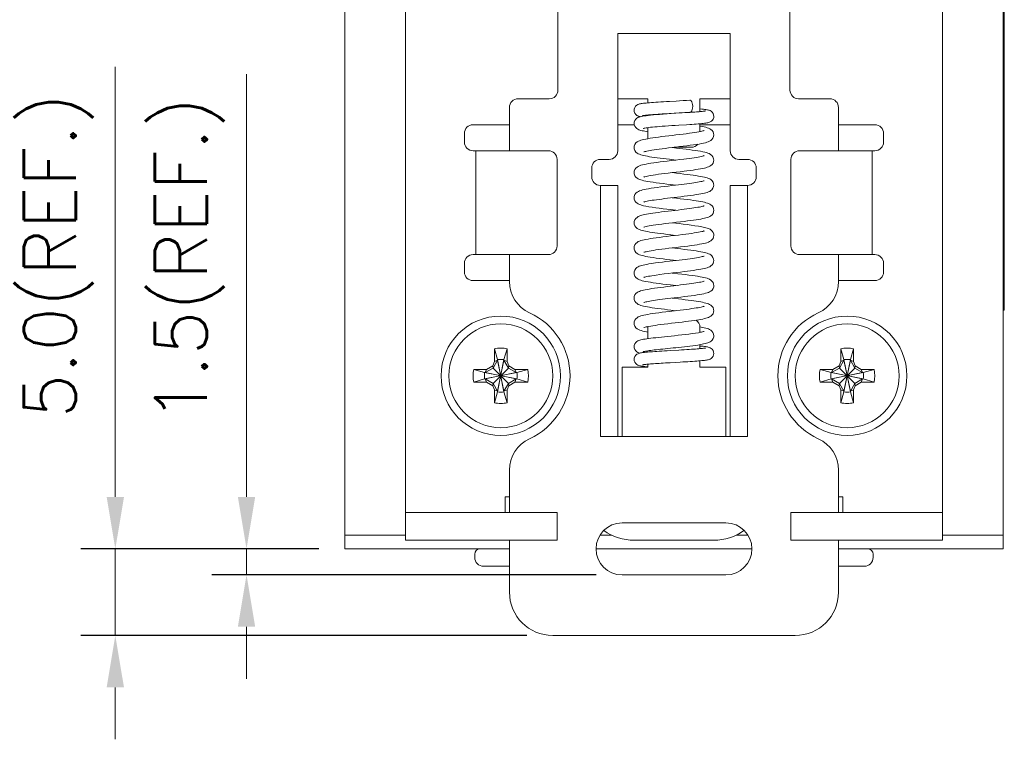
# Model space of a CAD drawing. Header units: millimetres. Extents: x -995 to -252, y -1463 to -938.
# Tile 22 of 24: x -385 to -328, y -1282 to -1241. Entities that reach past the tile are written whole.
import ezdxf

# ---------------------------------------------------------------- set-up
doc = ezdxf.new("R2010")
doc.units = ezdxf.units.MM
doc.header["$LTSCALE"] = 2
doc.layers.get('0').update_dxf_attribs({"lineweight": 9})
doc.layers.get('Defpoints').update_dxf_attribs({"lineweight": 9})
doc.layers.add('Line', color=3, linetype='Continuous', lineweight=9)
doc.styles.add('ROMANS', font='romans')
doc.dimstyles.new('1', dxfattribs={"dimtxt": 3, "dimasz": 3, "dimexe": 2, "dimexo": 1.5, "dimgap": 1, "dimtad": 1, "dimdec": 1, "dimzin": 1, "dimdsep": 46, "dimtxsty": 'ROMANS', "dimcen": -0.8, "dimclrd": 2, "dimclre": 2, "dimclrt": 2, "dimadec": 0, "dimazin": 0, "dimtm": 1e-09, "dimtfac": 0.5, "dimtdec": 1, "dimtmove": 0, "dimatfit": 3, "dimfxl": 1, "dimlwd": -1, "dimarcsym": 0})

# ---------------------------------------------------------------- blocks, each defined once
blk = doc.blocks.new('*D45')
at = {"color": 2, "ltscale": 2}
for p, q in [((-379.104, -1268.432), (-379.104, -1243.575)), ((-379.104, -1276.432), (-379.104, -1271.432)), ((-379.104, -1279.432), (-379.104, -1282.432))]:
    blk.add_line(p, q, dxfattribs=at)
at = {"color": 2, "lineweight": -2, "ltscale": 2}
for p, q in [((-367.346, -1271.432), (-381.104, -1271.432)), ((-355.346, -1276.432), (-381.104, -1276.432))]:
    blk.add_line(p, q, dxfattribs=at)
at = {"color": 2, "ltscale": 2}
for points in [[(-379.604, -1268.432), (-378.604, -1268.432), (-379.104, -1271.432)], [(-379.604, -1279.432), (-378.604, -1279.432), (-379.104, -1276.432)]]:
    blk.add_solid(points, dxfattribs=at)
at = {"layer": 'Defpoints', "color": 0, "ltscale": 2}
for p in [(-379.104, -1271.432), (-365.846, -1271.432), (-353.846, -1276.432)]:
    blk.add_point(p, dxfattribs=at)
at = {"color": 2, "ltscale": 2, "insert": (-382.389, -1254.503), "char_height": 3, "attachment_point": 5, "rotation": 90, "style": 'ROMANS'}
blk.add_mtext('5.0(REF.)', dxfattribs=at)
blk = doc.blocks.new('*D46')
at = {"color": 2, "ltscale": 2}
for p, q in [((-371.528, -1268.432), (-371.528, -1244.003)), ((-371.528, -1272.932), (-371.528, -1271.432)), ((-371.528, -1275.932), (-371.528, -1278.932))]:
    blk.add_line(p, q, dxfattribs=at)
at = {"color": 2, "lineweight": -2, "ltscale": 2}
for p, q in [((-367.346, -1271.432), (-373.528, -1271.432)), ((-351.346, -1272.932), (-373.528, -1272.932))]:
    blk.add_line(p, q, dxfattribs=at)
at = {"color": 2, "ltscale": 2}
for points in [[(-372.028, -1268.432), (-371.028, -1268.432), (-371.528, -1271.432)], [(-372.028, -1275.932), (-371.028, -1275.932), (-371.528, -1272.932)]]:
    blk.add_solid(points, dxfattribs=at)
at = {"layer": 'Defpoints', "color": 0, "ltscale": 2}
for p in [(-371.528, -1271.432), (-365.846, -1271.432), (-349.846, -1272.932)]:
    blk.add_point(p, dxfattribs=at)
at = {"color": 2, "ltscale": 2, "insert": (-374.814, -1254.718), "char_height": 3, "attachment_point": 5, "rotation": 90, "style": 'ROMANS'}
blk.add_mtext('1.5(REF.)', dxfattribs=at)

msp = doc.modelspace()

# ---------------------------------------------------------------- linework, layer by layer
at = {"layer": 'Line', "color": 7, "linetype": 'Continuous'}
for p, q in [((-365.846, -1271.432), (-365.846, -1147.432)), ((-327.846, -1271.432), (-327.846, -1147.432)), ((-327.771, -1194.132), (-327.771, -1257.632)), ((-353.546, -1238.932), (-353.546, -1244.932)), ((-340.146, -1244.932), (-340.146, -1238.932)), ((-350.096, -1241.665), (-343.596, -1241.665)), ((-350.096, -1248.432), (-350.096, -1241.665)), ((-343.596, -1248.432), (-343.596, -1241.665)), ((-355.846, -1245.432), (-354.046, -1245.432)), ((-348.346, -1245.431), (-350.096, -1245.431)), ((-348.346, -1245.431), (-348.346, -1245.666)), ((-343.596, -1245.431), (-345.346, -1245.431)), ((-345.346, -1246.17), (-345.346, -1245.431)), ((-337.846, -1245.432), (-339.646, -1245.432)), ((-356.346, -1248.432), (-356.346, -1245.932)), ((-347.125, -1246.285), (-346.537, -1246.251)), ((-346.221, -1246.232), (-346.06, -1246.223)), ((-346.06, -1246.223), (-345.921, -1246.214)), ((-345.903, -1246.21), (-345.921, -1246.214)), ((-337.346, -1245.932), (-337.346, -1248.432)), ((-348.346, -1246.367), (-348.346, -1246.393)), ((-348.346, -1247.096), (-348.346, -1247.731)), ((-346.127, -1246.927), (-345.921, -1246.914)), ((-345.346, -1247.327), (-345.346, -1246.872)), ((-348.223, -1247.712), (-348.357, -1247.735)), ((-346.701, -1248.275), (-346.951, -1248.246)), ((-346.828, -1248.231), (-345.846, -1248.231)), ((-351.096, -1248.932), (-350.596, -1248.932)), ((-347.113, -1248.927), (-346.74, -1248.971)), ((-343.096, -1248.932), (-342.596, -1248.932)), ((-351.596, -1249.932), (-351.596, -1249.432)), ((-342.096, -1249.432), (-342.096, -1249.932)), ((-346.705, -1249.725), (-346.951, -1249.696)), ((-351.096, -1250.432), (-350.096, -1250.432)), ((-351.096, -1264.932), (-351.096, -1250.432)), ((-347.047, -1250.384), (-346.741, -1250.421)), ((-342.596, -1250.432), (-343.596, -1250.432)), ((-342.596, -1250.432), (-342.596, -1264.932)), ((-346.707, -1251.175), (-346.951, -1251.146)), ((-348.605, -1251.607), (-348.604, -1251.607)), ((-347.054, -1251.834), (-346.741, -1251.871)), ((-344.818, -1252.944), (-344.817, -1252.945)), ((-347.024, -1253.287), (-346.741, -1253.321)), ((-346.646, -1254.082), (-346.951, -1254.046)), ((-356.346, -1255.978), (-356.346, -1254.432)), ((-337.346, -1254.432), (-337.346, -1255.978)), ((-346.619, -1255.535), (-346.951, -1255.496)), ((-347.046, -1256.185), (-346.741, -1256.221)), ((-347.218, -1257.614), (-347.03, -1257.636)), ((-327.771, -1257.632), (-327.846, -1257.632)), ((-347.03, -1257.636), (-346.741, -1257.671)), ((-348.456, -1258.613), (-348.381, -1258.597)), ((-345.838, -1258.259), (-345.684, -1258.237)), ((-345.307, -1258.919), (-345.306, -1258.919)), ((-357.216, -1259.875), (-357.031, -1260.5)), ((-357.216, -1260.615), (-357.216, -1259.875)), ((-356.476, -1259.875), (-356.661, -1260.5)), ((-356.476, -1259.875), (-356.476, -1260.615)), ((-347.35, -1259.872), (-346.897, -1259.825)), ((-345.216, -1259.61), (-345.216, -1259.61)), ((-337.216, -1259.875), (-337.031, -1260.5)), ((-337.216, -1260.615), (-337.216, -1259.875)), ((-336.476, -1259.875), (-336.661, -1260.5)), ((-336.476, -1259.875), (-336.476, -1260.615)), ((-346.573, -1259.948), (-347.074, -1259.977)), ((-357.291, -1260.987), (-357.741, -1261.247)), ((-357.663, -1261.062), (-357.31, -1260.859)), ((-357.31, -1260.859), (-357.216, -1260.615)), ((-357.31, -1260.859), (-357.291, -1260.987)), ((-357.031, -1260.537), (-357.291, -1260.987)), ((-357.291, -1260.987), (-356.401, -1261.877)), ((-357.291, -1261.877), (-356.401, -1260.987)), ((-357.216, -1260.615), (-357.031, -1260.537)), ((-356.661, -1262.364), (-357.031, -1260.5)), ((-357.031, -1260.5), (-357.031, -1260.537)), ((-357.031, -1262.364), (-356.661, -1260.5)), ((-356.661, -1262.327), (-357.031, -1260.537)), ((-357.031, -1262.327), (-356.661, -1260.537)), ((-356.661, -1260.537), (-356.661, -1260.5)), ((-356.476, -1260.615), (-356.661, -1260.537)), ((-356.401, -1260.987), (-356.661, -1260.537)), ((-356.476, -1260.615), (-356.382, -1260.859)), ((-356.382, -1260.859), (-356.401, -1260.987)), ((-355.951, -1261.247), (-356.401, -1260.987)), ((-356.382, -1260.859), (-356.029, -1261.062)), ((-337.291, -1260.987), (-337.741, -1261.247)), ((-337.663, -1261.062), (-337.31, -1260.859)), ((-337.31, -1260.859), (-337.216, -1260.615)), ((-337.31, -1260.859), (-337.291, -1260.987)), ((-337.031, -1260.537), (-337.291, -1260.987)), ((-337.291, -1260.987), (-336.401, -1261.877)), ((-337.291, -1261.877), (-336.401, -1260.987)), ((-337.216, -1260.615), (-337.031, -1260.537)), ((-336.661, -1262.364), (-337.031, -1260.5)), ((-337.031, -1260.5), (-337.031, -1260.537)), ((-337.031, -1262.364), (-336.661, -1260.5)), ((-336.661, -1262.327), (-337.031, -1260.537)), ((-337.031, -1262.327), (-336.661, -1260.537)), ((-336.661, -1260.537), (-336.661, -1260.5)), ((-336.476, -1260.615), (-336.661, -1260.537)), ((-336.401, -1260.987), (-336.661, -1260.537)), ((-336.476, -1260.615), (-336.382, -1260.859)), ((-336.382, -1260.859), (-336.401, -1260.987)), ((-335.951, -1261.247), (-336.401, -1260.987)), ((-336.382, -1260.859), (-336.029, -1261.062)), ((-358.403, -1261.062), (-357.663, -1261.062)), ((-358.403, -1261.062), (-357.778, -1261.247)), ((-357.778, -1261.617), (-355.914, -1261.247)), ((-357.741, -1261.247), (-357.778, -1261.247)), ((-357.778, -1261.247), (-355.914, -1261.617)), ((-357.663, -1261.062), (-357.741, -1261.247)), ((-357.741, -1261.617), (-355.951, -1261.247)), ((-357.741, -1261.247), (-355.951, -1261.617)), ((-356.029, -1261.062), (-355.289, -1261.062)), ((-356.029, -1261.062), (-355.951, -1261.247)), ((-355.914, -1261.247), (-355.951, -1261.247)), ((-355.289, -1261.062), (-355.914, -1261.247)), ((-338.403, -1261.062), (-337.663, -1261.062)), ((-338.403, -1261.062), (-337.778, -1261.247)), ((-337.778, -1261.617), (-335.914, -1261.247)), ((-337.741, -1261.247), (-337.778, -1261.247)), ((-337.778, -1261.247), (-335.914, -1261.617)), ((-337.663, -1261.062), (-337.741, -1261.247)), ((-337.741, -1261.617), (-335.951, -1261.247)), ((-337.741, -1261.247), (-335.951, -1261.617)), ((-336.029, -1261.062), (-335.289, -1261.062)), ((-336.029, -1261.062), (-335.951, -1261.247)), ((-335.914, -1261.247), (-335.951, -1261.247)), ((-335.289, -1261.062), (-335.914, -1261.247)), ((-358.403, -1261.802), (-357.778, -1261.617)), ((-357.663, -1261.802), (-358.403, -1261.802)), ((-357.778, -1261.617), (-357.741, -1261.617)), ((-357.741, -1261.617), (-357.291, -1261.877)), ((-357.663, -1261.802), (-357.741, -1261.617)), ((-357.31, -1262.006), (-357.663, -1261.802)), ((-357.31, -1262.006), (-357.291, -1261.877)), ((-357.216, -1262.249), (-357.31, -1262.006)), ((-357.291, -1261.877), (-357.031, -1262.327)), ((-356.661, -1262.327), (-356.401, -1261.877)), ((-356.382, -1262.006), (-356.476, -1262.249)), ((-356.401, -1261.877), (-355.951, -1261.617)), ((-356.382, -1262.006), (-356.401, -1261.877)), ((-356.029, -1261.802), (-356.382, -1262.006)), ((-356.029, -1261.802), (-355.951, -1261.617)), ((-355.289, -1261.802), (-356.029, -1261.802)), ((-355.951, -1261.617), (-355.914, -1261.617)), ((-355.289, -1261.802), (-355.914, -1261.617)), ((-338.403, -1261.802), (-337.778, -1261.617)), ((-337.663, -1261.802), (-338.403, -1261.802)), ((-337.778, -1261.617), (-337.741, -1261.617)), ((-337.741, -1261.617), (-337.291, -1261.877)), ((-337.663, -1261.802), (-337.741, -1261.617)), ((-337.31, -1262.006), (-337.663, -1261.802)), ((-337.31, -1262.006), (-337.291, -1261.877)), ((-337.216, -1262.249), (-337.31, -1262.006)), ((-337.291, -1261.877), (-337.031, -1262.327)), ((-336.661, -1262.327), (-336.401, -1261.877)), ((-336.382, -1262.006), (-336.476, -1262.249)), ((-336.401, -1261.877), (-335.951, -1261.617)), ((-336.382, -1262.006), (-336.401, -1261.877)), ((-336.029, -1261.802), (-336.382, -1262.006)), ((-336.029, -1261.802), (-335.951, -1261.617)), ((-335.289, -1261.802), (-336.029, -1261.802)), ((-335.951, -1261.617), (-335.914, -1261.617)), ((-335.289, -1261.802), (-335.914, -1261.617)), ((-357.216, -1262.249), (-357.031, -1262.327)), ((-357.216, -1262.989), (-357.216, -1262.249)), ((-357.216, -1262.989), (-357.031, -1262.364)), ((-357.031, -1262.327), (-357.031, -1262.364)), ((-356.476, -1262.249), (-356.661, -1262.327)), ((-356.661, -1262.364), (-356.661, -1262.327)), ((-356.476, -1262.989), (-356.661, -1262.364)), ((-356.476, -1262.249), (-356.476, -1262.989)), ((-337.216, -1262.249), (-337.031, -1262.327)), ((-337.216, -1262.989), (-337.216, -1262.249)), ((-337.216, -1262.989), (-337.031, -1262.364)), ((-337.031, -1262.327), (-337.031, -1262.364)), ((-336.476, -1262.249), (-336.661, -1262.327)), ((-336.661, -1262.364), (-336.661, -1262.327)), ((-336.476, -1262.989), (-336.661, -1262.364)), ((-336.476, -1262.249), (-336.476, -1262.989)), ((-351.096, -1264.932), (-349.846, -1264.932)), ((-342.596, -1264.932), (-343.846, -1264.932)), ((-356.346, -1269.332), (-356.346, -1266.886)), ((-337.346, -1266.886), (-337.346, -1269.332)), ((-362.346, -1269.332), (-362.346, -1270.932)), ((-353.596, -1269.332), (-353.596, -1270.932)), ((-340.096, -1269.332), (-340.096, -1270.932)), ((-331.346, -1269.332), (-331.346, -1270.932)), ((-349.846, -1269.932), (-343.846, -1269.932)), ((-365.846, -1270.632), (-362.346, -1270.632)), ((-350.43, -1270.632), (-351.108, -1270.632)), ((-342.584, -1270.632), (-343.262, -1270.632)), ((-327.846, -1270.632), (-331.346, -1270.632)), ((-362.346, -1270.932), (-353.596, -1270.932)), ((-356.346, -1273.932), (-356.346, -1270.932)), ((-340.096, -1270.932), (-331.346, -1270.932)), ((-337.346, -1270.932), (-337.346, -1273.932)), ((-358.346, -1271.732), (-358.346, -1271.932)), ((-335.346, -1271.732), (-335.346, -1271.932)), ((-356.346, -1272.432), (-357.846, -1272.432)), ((-343.846, -1272.932), (-349.846, -1272.932)), ((-335.846, -1272.432), (-337.346, -1272.432)), ((-339.846, -1276.432), (-353.846, -1276.432))]:
    msp.add_line(p, q, dxfattribs=at)
at = {"layer": 'Line', "color": 3, "linetype": 'Continuous'}
for p, q in [((-362.346, -1199.432), (-362.346, -1269.332)), ((-331.346, -1269.332), (-331.346, -1199.432)), ((-358.446, -1246.932), (-356.346, -1246.932)), ((-349.146, -1246.932), (-350.096, -1246.932)), ((-343.596, -1246.932), (-345.346, -1246.932)), ((-337.346, -1246.932), (-335.246, -1246.932)), ((-358.946, -1247.932), (-358.946, -1247.432)), ((-334.746, -1247.432), (-334.746, -1247.932)), ((-358.446, -1248.432), (-354.097, -1248.432)), ((-358.288, -1248.432), (-358.288, -1254.432)), ((-339.595, -1248.432), (-335.246, -1248.432)), ((-335.403, -1254.432), (-335.403, -1248.432)), ((-353.597, -1248.932), (-353.597, -1253.932)), ((-340.095, -1253.932), (-340.095, -1248.932)), ((-350.096, -1264.932), (-350.096, -1250.432)), ((-343.596, -1264.932), (-343.596, -1250.432)), ((-358.446, -1254.432), (-354.097, -1254.432)), ((-339.595, -1254.432), (-335.246, -1254.432)), ((-358.946, -1255.432), (-358.946, -1254.932)), ((-334.746, -1254.932), (-334.746, -1255.432)), ((-356.346, -1255.932), (-358.446, -1255.932)), ((-335.246, -1255.932), (-337.346, -1255.932)), ((-348.346, -1258.632), (-348.346, -1259.285)), ((-345.346, -1258.919), (-345.346, -1258.632)), ((-345.346, -1259.865), (-345.346, -1259.634)), ((-348.346, -1259.989), (-348.346, -1260.061)), ((-349.846, -1260.932), (-348.346, -1260.932)), ((-349.846, -1264.932), (-349.846, -1260.932)), ((-348.346, -1260.763), (-348.346, -1260.932)), ((-345.346, -1260.932), (-345.346, -1260.567)), ((-345.346, -1260.932), (-343.846, -1260.932)), ((-343.846, -1260.932), (-343.846, -1264.932)), ((-343.846, -1264.932), (-349.846, -1264.932)), ((-356.596, -1268.432), (-356.346, -1268.432)), ((-356.596, -1269.332), (-356.596, -1268.432)), ((-337.346, -1268.432), (-337.096, -1268.432)), ((-337.096, -1269.332), (-337.096, -1268.432)), ((-362.346, -1269.332), (-353.596, -1269.332)), ((-340.096, -1269.332), (-331.346, -1269.332)), ((-349.138, -1270.932), (-344.554, -1270.932)), ((-365.846, -1271.432), (-356.346, -1271.432)), ((-351.335, -1271.432), (-342.357, -1271.432)), ((-337.346, -1271.432), (-327.846, -1271.432))]:
    msp.add_line(p, q, dxfattribs=at)
at = {"layer": 'Line', "color": 7, "linetype": 'Continuous'}
for points in [[(-347.095, -1245.583), (-347.272, -1245.593), (-347.441, -1245.603), (-347.601, -1245.613), (-347.752, -1245.622), (-347.894, -1245.632), (-348.026, -1245.641), (-348.148, -1245.65), (-348.26, -1245.659), (-348.363, -1245.667), (-348.456, -1245.676), (-348.54, -1245.684), (-348.614, -1245.693), (-348.679, -1245.702), (-348.736, -1245.71), (-348.787, -1245.72), (-348.834, -1245.731), (-348.881, -1245.745), (-348.935, -1245.767), (-348.997, -1245.804), (-349.059, -1245.86), (-349.109, -1245.936), (-349.139, -1246.024), (-349.146, -1246.094)], [(-345.931, -1245.514), (-346.115, -1245.526), (-346.32, -1245.538), (-346.522, -1245.55), (-346.72, -1245.562), (-347.095, -1245.583)], [(-345.931, -1245.514), (-345.903, -1245.518), (-345.857, -1245.546), (-345.818, -1245.6), (-345.787, -1245.675), (-345.768, -1245.766), (-345.761, -1245.864)], [(-349.146, -1246.094), (-349.137, -1246.171), (-349.104, -1246.261), (-349.052, -1246.335), (-348.991, -1246.389), (-348.929, -1246.424), (-348.875, -1246.445), (-348.826, -1246.459), (-348.791, -1246.467)], [(-345.931, -1246.214), (-346.196, -1246.231), (-346.477, -1246.249), (-346.747, -1246.266), (-347.002, -1246.282), (-347.243, -1246.299), (-347.467, -1246.314), (-347.674, -1246.33), (-347.864, -1246.345), (-348.037, -1246.361), (-348.193, -1246.376), (-348.333, -1246.391), (-348.455, -1246.406), (-348.561, -1246.421), (-348.652, -1246.436)], [(-346.537, -1246.251), (-346.38, -1246.242), (-346.221, -1246.232)], [(-345.03, -1246.13), (-345.031, -1246.13), (-345.04, -1246.132), (-345.059, -1246.136), (-345.086, -1246.141), (-345.121, -1246.146), (-345.162, -1246.151), (-345.21, -1246.156), (-345.265, -1246.162), (-345.326, -1246.168), (-345.394, -1246.175), (-345.47, -1246.181), (-345.552, -1246.188), (-345.642, -1246.194), (-345.739, -1246.201), (-345.843, -1246.208), (-345.921, -1246.214)], [(-345.761, -1245.864), (-345.768, -1245.963), (-345.787, -1246.053), (-345.818, -1246.129), (-345.857, -1246.182), (-345.903, -1246.21)], [(-344.546, -1246.444), (-344.554, -1246.371), (-344.585, -1246.282), (-344.635, -1246.208), (-344.697, -1246.152), (-344.758, -1246.116), (-344.812, -1246.094), (-344.859, -1246.08), (-344.906, -1246.069), (-344.957, -1246.06), (-345.013, -1246.052), (-345.077, -1246.043), (-345.15, -1246.035), (-345.232, -1246.026), (-345.325, -1246.018), (-345.346, -1246.016)], [(-348.652, -1246.436), (-348.729, -1246.452), (-348.798, -1246.469), (-348.861, -1246.489), (-348.925, -1246.516), (-348.991, -1246.556), (-349.055, -1246.615), (-349.107, -1246.694), (-349.139, -1246.786), (-349.146, -1246.856)], [(-348.66, -1246.407), (-348.661, -1246.407), (-348.659, -1246.407), (-348.645, -1246.404), (-348.62, -1246.399), (-348.587, -1246.394), (-348.546, -1246.389), (-348.497, -1246.383), (-348.441, -1246.377), (-348.378, -1246.37), (-348.308, -1246.364), (-348.231, -1246.357), (-348.148, -1246.351), (-348.058, -1246.344), (-347.962, -1246.337), (-347.86, -1246.33), (-347.752, -1246.323), (-347.638, -1246.315), (-347.518, -1246.308), (-347.392, -1246.3), (-347.261, -1246.293), (-347.125, -1246.285)], [(-345.921, -1246.914), (-345.813, -1246.907), (-345.683, -1246.898), (-345.56, -1246.889), (-345.444, -1246.88), (-345.337, -1246.871), (-345.24, -1246.862), (-345.152, -1246.853), (-345.075, -1246.844), (-345.008, -1246.835), (-344.95, -1246.826), (-344.898, -1246.816), (-344.85, -1246.805), (-344.802, -1246.79), (-344.747, -1246.766), (-344.687, -1246.728), (-344.629, -1246.673), (-344.583, -1246.6), (-344.553, -1246.513), (-344.546, -1246.444)], [(-349.146, -1246.856), (-349.139, -1246.923), (-349.108, -1247.016), (-349.056, -1247.096), (-348.994, -1247.154), (-348.932, -1247.193), (-348.873, -1247.22), (-348.816, -1247.24), (-348.756, -1247.257), (-348.69, -1247.273), (-348.614, -1247.289), (-348.528, -1247.305), (-348.429, -1247.321), (-348.346, -1247.334)], [(-348.62, -1247.142), (-348.622, -1247.143), (-348.62, -1247.143), (-348.601, -1247.138), (-348.567, -1247.13), (-348.519, -1247.121), (-348.458, -1247.111), (-348.383, -1247.1), (-348.295, -1247.089), (-348.195, -1247.078), (-348.082, -1247.066), (-347.958, -1247.054), (-347.822, -1247.043), (-347.676, -1247.031), (-347.518, -1247.018), (-347.348, -1247.006), (-347.168, -1246.994), (-346.978, -1246.981), (-346.778, -1246.968), (-346.568, -1246.955), (-346.127, -1246.927)], [(-345.112, -1247.268), (-345.111, -1247.267), (-345.111, -1247.267), (-345.132, -1247.275), (-345.174, -1247.287), (-345.235, -1247.303), (-345.314, -1247.321), (-345.411, -1247.339), (-345.523, -1247.359), (-345.651, -1247.38), (-345.796, -1247.401), (-345.957, -1247.423), (-346.133, -1247.447), (-346.323, -1247.47), (-346.523, -1247.495), (-346.73, -1247.519), (-346.94, -1247.544), (-347.148, -1247.569), (-347.353, -1247.594), (-347.55, -1247.618), (-347.737, -1247.642), (-347.912, -1247.666), (-348.075, -1247.689), (-348.223, -1247.712)], [(-344.546, -1247.521), (-344.554, -1247.443), (-344.591, -1247.343), (-344.648, -1247.262), (-344.714, -1247.203), (-344.782, -1247.161), (-344.852, -1247.129), (-344.927, -1247.103), (-345.011, -1247.078), (-345.108, -1247.054), (-345.22, -1247.031), (-345.346, -1247.008)], [(-348.902, -1247.882), (-348.972, -1247.924), (-349.039, -1247.982), (-349.099, -1248.065), (-349.137, -1248.167), (-349.146, -1248.246)], [(-348.357, -1247.735), (-348.477, -1247.757), (-348.582, -1247.779), (-348.675, -1247.802), (-348.757, -1247.825), (-348.831, -1247.851), (-348.902, -1247.882)], [(-348.582, -1248.5), (-348.581, -1248.5), (-348.562, -1248.492), (-348.526, -1248.481), (-348.473, -1248.467), (-348.406, -1248.452), (-348.324, -1248.435), (-348.228, -1248.418), (-348.118, -1248.399), (-347.993, -1248.38), (-347.854, -1248.36), (-347.701, -1248.339), (-347.535, -1248.317), (-347.355, -1248.294), (-347.162, -1248.271), (-346.958, -1248.246), (-346.747, -1248.221), (-346.532, -1248.196), (-346.318, -1248.17), (-346.11, -1248.144), (-345.911, -1248.118), (-345.724, -1248.093), (-345.552, -1248.068), (-345.396, -1248.043), (-345.258, -1248.018), (-345.137, -1247.993), (-345.033, -1247.969), (-344.942, -1247.944), (-344.862, -1247.916), (-344.789, -1247.883), (-344.718, -1247.841), (-344.652, -1247.783), (-344.593, -1247.701), (-344.555, -1247.6), (-344.546, -1247.521)], [(-349.146, -1248.246), (-349.136, -1248.33), (-349.099, -1248.426), (-349.043, -1248.505), (-348.977, -1248.564), (-348.907, -1248.606), (-348.837, -1248.638), (-348.763, -1248.664), (-348.683, -1248.688), (-348.594, -1248.71), (-348.493, -1248.731), (-348.381, -1248.753), (-348.256, -1248.774), (-348.118, -1248.796), (-347.969, -1248.818), (-347.81, -1248.84), (-347.642, -1248.862), (-347.469, -1248.883), (-347.291, -1248.905), (-347.113, -1248.927)], [(-344.546, -1248.971), (-344.555, -1248.892), (-344.593, -1248.789), (-344.656, -1248.704), (-344.729, -1248.643), (-344.805, -1248.6), (-344.885, -1248.567), (-344.973, -1248.539), (-345.072, -1248.513), (-345.187, -1248.488), (-345.317, -1248.463), (-345.462, -1248.438), (-345.619, -1248.414), (-345.787, -1248.39), (-345.962, -1248.366), (-346.143, -1248.343), (-346.328, -1248.32), (-346.515, -1248.298), (-346.701, -1248.275)], [(-346.274, -1248.914), (-346.509, -1248.943), (-346.761, -1248.973), (-347.001, -1249.002), (-347.229, -1249.029), (-347.444, -1249.055), (-347.647, -1249.08), (-347.837, -1249.105), (-348.013, -1249.13), (-348.174, -1249.154), (-348.32, -1249.178), (-348.449, -1249.202), (-348.564, -1249.225), (-348.664, -1249.249), (-348.752, -1249.274), (-348.831, -1249.301), (-348.904, -1249.333), (-348.974, -1249.376), (-349.042, -1249.435), (-349.1, -1249.517), (-349.137, -1249.617), (-349.146, -1249.696)], [(-345.108, -1248.716), (-345.109, -1248.716), (-345.124, -1248.722), (-345.157, -1248.733), (-345.206, -1248.746), (-345.269, -1248.761), (-345.348, -1248.777), (-345.441, -1248.795), (-345.549, -1248.813), (-345.671, -1248.833), (-345.808, -1248.853), (-345.959, -1248.874), (-346.123, -1248.895), (-346.274, -1248.914)], [(-346.266, -1249.614), (-346.099, -1249.593), (-345.916, -1249.569), (-345.744, -1249.546), (-345.585, -1249.523), (-345.441, -1249.5), (-345.31, -1249.477), (-345.194, -1249.455), (-345.091, -1249.433), (-345.001, -1249.411), (-344.922, -1249.387), (-344.849, -1249.361), (-344.78, -1249.329), (-344.712, -1249.287), (-344.646, -1249.228), (-344.589, -1249.145), (-344.554, -1249.045), (-344.546, -1248.971)], [(-348.583, -1249.95), (-348.581, -1249.95), (-348.561, -1249.942), (-348.52, -1249.93), (-348.46, -1249.914), (-348.383, -1249.897), (-348.288, -1249.878), (-348.177, -1249.859), (-348.049, -1249.838), (-347.905, -1249.817), (-347.744, -1249.794), (-347.569, -1249.771), (-347.379, -1249.747), (-347.175, -1249.722), (-346.957, -1249.696), (-346.728, -1249.669), (-346.488, -1249.641), (-346.266, -1249.614)], [(-349.146, -1249.696), (-349.138, -1249.771), (-349.101, -1249.873), (-349.042, -1249.957), (-348.974, -1250.016), (-348.904, -1250.058), (-348.833, -1250.09), (-348.759, -1250.116), (-348.676, -1250.139), (-348.582, -1250.162), (-348.474, -1250.185), (-348.351, -1250.208), (-348.213, -1250.231), (-348.056, -1250.255), (-347.88, -1250.28), (-347.685, -1250.306), (-347.476, -1250.333), (-347.261, -1250.359), (-347.047, -1250.384)], [(-345.111, -1250.167), (-345.11, -1250.167), (-345.113, -1250.168), (-345.136, -1250.176), (-345.177, -1250.188), (-345.233, -1250.203), (-345.303, -1250.218), (-345.385, -1250.234), (-345.478, -1250.251), (-345.582, -1250.269), (-345.696, -1250.286), (-345.821, -1250.305), (-345.955, -1250.323), (-346.1, -1250.342), (-346.255, -1250.362), (-346.419, -1250.382), (-346.593, -1250.403), (-346.776, -1250.425), (-346.973, -1250.448), (-347.182, -1250.473), (-347.396, -1250.499), (-347.608, -1250.525), (-347.81, -1250.552), (-347.998, -1250.578), (-348.166, -1250.603), (-348.315, -1250.627), (-348.445, -1250.651), (-348.56, -1250.674), (-348.66, -1250.698), (-348.748, -1250.723), (-348.827, -1250.749), (-348.9, -1250.781), (-348.972, -1250.824), (-349.041, -1250.884), (-349.101, -1250.969), (-349.138, -1251.07), (-349.146, -1251.146)], [(-344.546, -1250.421), (-344.554, -1250.343), (-344.592, -1250.242), (-344.65, -1250.16), (-344.716, -1250.102), (-344.783, -1250.061), (-344.851, -1250.03), (-344.923, -1250.004), (-345.003, -1249.981), (-345.092, -1249.958), (-345.193, -1249.936), (-345.308, -1249.914), (-345.435, -1249.892), (-345.577, -1249.87), (-345.732, -1249.847), (-345.901, -1249.824), (-346.084, -1249.8), (-346.28, -1249.776), (-346.488, -1249.751), (-346.705, -1249.725)], [(-347.04, -1251.156), (-346.647, -1251.11), (-346.446, -1251.086), (-346.25, -1251.062), (-346.06, -1251.038), (-345.881, -1251.014), (-345.713, -1250.991), (-345.559, -1250.969), (-345.419, -1250.946), (-345.294, -1250.925), (-345.183, -1250.903), (-345.085, -1250.882), (-344.999, -1250.86), (-344.921, -1250.837), (-344.849, -1250.811), (-344.781, -1250.779), (-344.714, -1250.738), (-344.65, -1250.681), (-344.593, -1250.602), (-344.555, -1250.503), (-344.546, -1250.421)], [(-349.146, -1251.146), (-349.138, -1251.22), (-349.102, -1251.321), (-349.045, -1251.403), (-348.978, -1251.463), (-348.91, -1251.505), (-348.84, -1251.537), (-348.766, -1251.563), (-348.684, -1251.587), (-348.604, -1251.607)], [(-348.583, -1251.4), (-348.582, -1251.4), (-348.562, -1251.392), (-348.522, -1251.38), (-348.466, -1251.366), (-348.395, -1251.35), (-348.31, -1251.332), (-348.212, -1251.315), (-348.101, -1251.296), (-347.98, -1251.278), (-347.849, -1251.259), (-347.708, -1251.239), (-347.556, -1251.22), (-347.394, -1251.199), (-347.222, -1251.178), (-347.04, -1251.156)], [(-344.546, -1251.871), (-344.554, -1251.794), (-344.59, -1251.694), (-344.648, -1251.613), (-344.713, -1251.554), (-344.78, -1251.513), (-344.848, -1251.481), (-344.919, -1251.455), (-344.998, -1251.432), (-345.086, -1251.41), (-345.187, -1251.388), (-345.301, -1251.366), (-345.428, -1251.344), (-345.57, -1251.321), (-345.726, -1251.298), (-345.897, -1251.275), (-346.081, -1251.251), (-346.278, -1251.226), (-346.487, -1251.201), (-346.707, -1251.175)], [(-345.112, -1251.618), (-345.111, -1251.617), (-345.112, -1251.617), (-345.134, -1251.625), (-345.173, -1251.637), (-345.228, -1251.651), (-345.296, -1251.667), (-345.378, -1251.683), (-345.471, -1251.7), (-345.576, -1251.718), (-345.692, -1251.736), (-345.819, -1251.754), (-345.956, -1251.773), (-346.105, -1251.793), (-346.264, -1251.813), (-346.434, -1251.834), (-346.613, -1251.856), (-346.801, -1251.878), (-346.994, -1251.901), (-347.189, -1251.924), (-347.382, -1251.947), (-347.568, -1251.97), (-347.744, -1251.993), (-347.907, -1252.015), (-348.057, -1252.036), (-348.194, -1252.057), (-348.318, -1252.078), (-348.43, -1252.098), (-348.53, -1252.118), (-348.621, -1252.138), (-348.702, -1252.159), (-348.777, -1252.182), (-348.846, -1252.207), (-348.912, -1252.238), (-348.978, -1252.279), (-349.044, -1252.337), (-349.101, -1252.419), (-349.138, -1252.519), (-349.146, -1252.596)], [(-348.605, -1251.607), (-348.466, -1251.637), (-348.293, -1251.668), (-348.104, -1251.698), (-347.902, -1251.727), (-347.692, -1251.755), (-347.478, -1251.782), (-347.264, -1251.809), (-347.054, -1251.834)], [(-348.582, -1252.85), (-348.581, -1252.85), (-348.561, -1252.842), (-348.519, -1252.829), (-348.459, -1252.814), (-348.38, -1252.797), (-348.284, -1252.778), (-348.171, -1252.758), (-348.041, -1252.737), (-347.893, -1252.715), (-347.728, -1252.692), (-347.546, -1252.668), (-347.349, -1252.644), (-347.14, -1252.618), (-346.921, -1252.592), (-346.696, -1252.565), (-346.472, -1252.539), (-346.261, -1252.513), (-346.064, -1252.488), (-345.882, -1252.465), (-345.715, -1252.442), (-345.563, -1252.419), (-345.425, -1252.397), (-345.3, -1252.376), (-345.188, -1252.354), (-345.088, -1252.332), (-345, -1252.31), (-344.921, -1252.287), (-344.849, -1252.261), (-344.78, -1252.229), (-344.713, -1252.188), (-344.649, -1252.13), (-344.592, -1252.051), (-344.555, -1251.952), (-344.546, -1251.871)], [(-349.146, -1252.596), (-349.138, -1252.669), (-349.102, -1252.771), (-349.043, -1252.856), (-348.974, -1252.916), (-348.903, -1252.959), (-348.832, -1252.99), (-348.758, -1253.016), (-348.677, -1253.039), (-348.585, -1253.062), (-348.482, -1253.083), (-348.366, -1253.105), (-348.238, -1253.127), (-348.098, -1253.149), (-347.949, -1253.171), (-347.789, -1253.192), (-347.617, -1253.215), (-347.432, -1253.238), (-347.234, -1253.262), (-347.024, -1253.287)], [(-345.113, -1253.068), (-345.111, -1253.067), (-345.112, -1253.067), (-345.135, -1253.076), (-345.179, -1253.089), (-345.243, -1253.105), (-345.324, -1253.123), (-345.423, -1253.142), (-345.538, -1253.162), (-345.67, -1253.182), (-345.819, -1253.204), (-345.985, -1253.227), (-346.169, -1253.251), (-346.371, -1253.276), (-346.586, -1253.302), (-346.811, -1253.329), (-347.04, -1253.356), (-347.266, -1253.383), (-347.483, -1253.41), (-347.686, -1253.436), (-347.874, -1253.461), (-348.046, -1253.485), (-348.201, -1253.508), (-348.34, -1253.532), (-348.464, -1253.554), (-348.574, -1253.577), (-348.671, -1253.601), (-348.757, -1253.625), (-348.833, -1253.652), (-348.904, -1253.684), (-348.974, -1253.726), (-349.041, -1253.784), (-349.1, -1253.866), (-349.137, -1253.967), (-349.146, -1254.046)], [(-344.817, -1252.945), (-344.932, -1252.901), (-345.074, -1252.862), (-345.239, -1252.827), (-345.427, -1252.794), (-345.633, -1252.762), (-345.853, -1252.731), (-346.082, -1252.701), (-346.313, -1252.672), (-346.541, -1252.644), (-346.951, -1252.596)], [(-344.546, -1253.321), (-344.553, -1253.251), (-344.585, -1253.156), (-344.637, -1253.075), (-344.699, -1253.015), (-344.765, -1252.971), (-344.818, -1252.944)], [(-348.579, -1254.298), (-348.581, -1254.299), (-348.58, -1254.299), (-348.557, -1254.291), (-348.514, -1254.278), (-348.452, -1254.262), (-348.373, -1254.245), (-348.277, -1254.226), (-348.165, -1254.207), (-348.036, -1254.186), (-347.892, -1254.165), (-347.731, -1254.143), (-347.553, -1254.119), (-347.358, -1254.095), (-347.148, -1254.069), (-346.927, -1254.043), (-346.699, -1254.016), (-346.471, -1253.989), (-346.249, -1253.962), (-346.04, -1253.935), (-345.846, -1253.91), (-345.669, -1253.885), (-345.509, -1253.861), (-345.366, -1253.837), (-345.239, -1253.814), (-345.126, -1253.791), (-345.027, -1253.767), (-344.939, -1253.743), (-344.861, -1253.715), (-344.788, -1253.683), (-344.718, -1253.641), (-344.65, -1253.582), (-344.591, -1253.499), (-344.554, -1253.398), (-344.546, -1253.321)], [(-349.146, -1254.046), (-349.139, -1254.118), (-349.103, -1254.218), (-349.046, -1254.302), (-348.978, -1254.363), (-348.908, -1254.406), (-348.837, -1254.438), (-348.762, -1254.465), (-348.678, -1254.489), (-348.583, -1254.512), (-348.475, -1254.535), (-348.352, -1254.558), (-348.212, -1254.581), (-348.054, -1254.605), (-347.877, -1254.631), (-347.684, -1254.656), (-347.479, -1254.682), (-347.271, -1254.708), (-347.065, -1254.732), (-346.868, -1254.756), (-346.74, -1254.771)], [(-344.546, -1254.771), (-344.555, -1254.689), (-344.593, -1254.59), (-344.65, -1254.51), (-344.714, -1254.453), (-344.781, -1254.412), (-344.848, -1254.381), (-344.92, -1254.355), (-344.998, -1254.332), (-345.085, -1254.31), (-345.183, -1254.288), (-345.294, -1254.267), (-345.419, -1254.245), (-345.558, -1254.223), (-345.711, -1254.2), (-345.877, -1254.177), (-346.056, -1254.154), (-346.245, -1254.13), (-346.443, -1254.106), (-346.646, -1254.082)], [(-347.879, -1255.613), (-347.656, -1255.583), (-347.406, -1255.551), (-347.159, -1255.521), (-346.919, -1255.492), (-346.687, -1255.464), (-346.467, -1255.438), (-346.26, -1255.413), (-346.065, -1255.389), (-345.885, -1255.365), (-345.719, -1255.342), (-345.566, -1255.32), (-345.428, -1255.298), (-345.302, -1255.276), (-345.189, -1255.254), (-345.089, -1255.232), (-345, -1255.21), (-344.921, -1255.187), (-344.849, -1255.161), (-344.781, -1255.13), (-344.714, -1255.088), (-344.648, -1255.03), (-344.591, -1254.948), (-344.554, -1254.847), (-344.546, -1254.771)], [(-345.109, -1254.516), (-345.11, -1254.517), (-345.127, -1254.523), (-345.163, -1254.534), (-345.214, -1254.548), (-345.279, -1254.563), (-345.357, -1254.579), (-345.447, -1254.596), (-345.548, -1254.613), (-345.659, -1254.631), (-345.781, -1254.649), (-345.913, -1254.667), (-346.055, -1254.686), (-346.208, -1254.706), (-346.37, -1254.726), (-346.542, -1254.747), (-346.723, -1254.769), (-347.109, -1254.814)], [(-347.906, -1254.915), (-348.031, -1254.933), (-348.169, -1254.953), (-348.298, -1254.974), (-348.415, -1254.995), (-348.521, -1255.016), (-348.615, -1255.037), (-348.7, -1255.058), (-348.776, -1255.081), (-348.846, -1255.107), (-348.914, -1255.139), (-348.981, -1255.181), (-349.047, -1255.24), (-349.103, -1255.323), (-349.138, -1255.422), (-349.146, -1255.496)], [(-347.109, -1254.814), (-347.311, -1254.839), (-347.517, -1254.864), (-347.724, -1254.89), (-347.906, -1254.915)], [(-349.146, -1255.496), (-349.138, -1255.571), (-349.102, -1255.67), (-349.045, -1255.753), (-348.979, -1255.812), (-348.909, -1255.855), (-348.838, -1255.888), (-348.761, -1255.915), (-348.675, -1255.94), (-348.578, -1255.963), (-348.468, -1255.986), (-348.343, -1256.009), (-348.203, -1256.033), (-348.047, -1256.057), (-347.874, -1256.081), (-347.687, -1256.106), (-347.485, -1256.131), (-347.27, -1256.158), (-347.046, -1256.185)], [(-348.583, -1255.751), (-348.582, -1255.75), (-348.565, -1255.744), (-348.53, -1255.732), (-348.477, -1255.718), (-348.409, -1255.703), (-348.325, -1255.685), (-348.228, -1255.668), (-348.117, -1255.649), (-347.994, -1255.63), (-347.879, -1255.613)], [(-344.546, -1256.221), (-344.555, -1256.142), (-344.592, -1256.041), (-344.65, -1255.96), (-344.717, -1255.901), (-344.786, -1255.859), (-344.857, -1255.828), (-344.932, -1255.801), (-345.017, -1255.777), (-345.112, -1255.754), (-345.22, -1255.731), (-345.342, -1255.708), (-345.478, -1255.686), (-345.63, -1255.662), (-345.798, -1255.638), (-345.982, -1255.614), (-346.181, -1255.588), (-346.394, -1255.562), (-346.619, -1255.535)], [(-346.644, -1256.209), (-347.037, -1256.256), (-347.238, -1256.28), (-347.435, -1256.304), (-347.625, -1256.328), (-347.805, -1256.351), (-347.974, -1256.374), (-348.129, -1256.397), (-348.269, -1256.42), (-348.395, -1256.441), (-348.506, -1256.463), (-348.604, -1256.484), (-348.691, -1256.506), (-348.769, -1256.529), (-348.841, -1256.555), (-348.909, -1256.586), (-348.976, -1256.627), (-349.041, -1256.684), (-349.098, -1256.762), (-349.136, -1256.861), (-349.146, -1256.946)], [(-345.109, -1255.966), (-345.11, -1255.967), (-345.13, -1255.974), (-345.169, -1255.986), (-345.225, -1256.001), (-345.295, -1256.017), (-345.379, -1256.033), (-345.476, -1256.051), (-345.585, -1256.069), (-345.705, -1256.088), (-345.835, -1256.107), (-345.976, -1256.126), (-346.127, -1256.146), (-346.288, -1256.166), (-346.461, -1256.187), (-346.644, -1256.209)], [(-344.786, -1256.582), (-344.715, -1256.539), (-344.646, -1256.478), (-344.588, -1256.393), (-344.553, -1256.293), (-344.546, -1256.221)], [(-349.146, -1256.946), (-349.138, -1257.022), (-349.101, -1257.123), (-349.043, -1257.205), (-348.977, -1257.264), (-348.909, -1257.305), (-348.841, -1257.337), (-348.768, -1257.363), (-348.689, -1257.386), (-348.599, -1257.408), (-348.497, -1257.43), (-348.381, -1257.453), (-348.251, -1257.475), (-348.106, -1257.498), (-347.947, -1257.521), (-347.775, -1257.544), (-347.591, -1257.568), (-347.395, -1257.593), (-347.218, -1257.614)], [(-348.579, -1257.198), (-348.581, -1257.199), (-348.581, -1257.199), (-348.56, -1257.192), (-348.523, -1257.181), (-348.472, -1257.167), (-348.407, -1257.152), (-348.331, -1257.137), (-348.243, -1257.12), (-348.145, -1257.103), (-348.037, -1257.086), (-347.919, -1257.069), (-347.792, -1257.051), (-347.655, -1257.032), (-347.509, -1257.014), (-347.355, -1256.994), (-347.192, -1256.974), (-347.021, -1256.954)], [(-347.021, -1256.954), (-346.651, -1256.91), (-346.449, -1256.886), (-346.244, -1256.861), (-346.041, -1256.836), (-345.847, -1256.81), (-345.667, -1256.785), (-345.504, -1256.76), (-345.359, -1256.736), (-345.232, -1256.713), (-345.12, -1256.69), (-345.022, -1256.666), (-344.935, -1256.641), (-344.858, -1256.614), (-344.786, -1256.582)], [(-344.546, -1257.671), (-344.554, -1257.594), (-344.591, -1257.492), (-344.651, -1257.409), (-344.718, -1257.35), (-344.787, -1257.309), (-344.856, -1257.278), (-344.928, -1257.252), (-345.007, -1257.229), (-345.094, -1257.208), (-345.192, -1257.187), (-345.302, -1257.165), (-345.424, -1257.144), (-345.558, -1257.123), (-345.704, -1257.101), (-345.86, -1257.08), (-346.026, -1257.058), (-346.203, -1257.036), (-346.39, -1257.013), (-346.587, -1256.989), (-346.951, -1256.946)], [(-345.109, -1257.416), (-345.111, -1257.417), (-345.13, -1257.424), (-345.166, -1257.435), (-345.218, -1257.449), (-345.284, -1257.464), (-345.364, -1257.48), (-345.458, -1257.498), (-345.565, -1257.516), (-345.686, -1257.535), (-345.82, -1257.554), (-345.967, -1257.575), (-346.125, -1257.596), (-346.296, -1257.617), (-346.479, -1257.639), (-346.675, -1257.663)], [(-346.675, -1257.663), (-347.103, -1257.714), (-347.321, -1257.74), (-347.529, -1257.766), (-347.724, -1257.79), (-347.905, -1257.815), (-348.07, -1257.838), (-348.22, -1257.862), (-348.356, -1257.884), (-348.476, -1257.907), (-348.583, -1257.929), (-348.678, -1257.952), (-348.761, -1257.976), (-348.836, -1258.003), (-348.906, -1258.034), (-348.974, -1258.076), (-349.041, -1258.134), (-349.1, -1258.216), (-349.137, -1258.317), (-349.146, -1258.396)], [(-345.684, -1258.237), (-345.541, -1258.216), (-345.41, -1258.195), (-345.291, -1258.174), (-345.184, -1258.153), (-345.088, -1258.132), (-345.003, -1258.111), (-344.925, -1258.088), (-344.853, -1258.063), (-344.785, -1258.032), (-344.717, -1257.99), (-344.65, -1257.932), (-344.591, -1257.849), (-344.554, -1257.747), (-344.546, -1257.671)], [(-349.146, -1258.396), (-349.138, -1258.469), (-349.102, -1258.571), (-349.042, -1258.656), (-348.971, -1258.718), (-348.897, -1258.761), (-348.822, -1258.794), (-348.74, -1258.821), (-348.648, -1258.847), (-348.545, -1258.87), (-348.427, -1258.894), (-348.346, -1258.909)], [(-348.579, -1258.648), (-348.581, -1258.649), (-348.58, -1258.649), (-348.558, -1258.641), (-348.516, -1258.628), (-348.456, -1258.613)], [(-348.381, -1258.597), (-348.289, -1258.578), (-348.181, -1258.559)], [(-348.181, -1258.559), (-348.058, -1258.54), (-347.921, -1258.519), (-347.769, -1258.498), (-347.601, -1258.475), (-347.414, -1258.452), (-347.208, -1258.426), (-346.99, -1258.4), (-346.563, -1258.35)], [(-346.563, -1258.35), (-346.365, -1258.326), (-346.179, -1258.303), (-346.004, -1258.281), (-345.838, -1258.259)], [(-344.546, -1259.121), (-344.556, -1259.036), (-344.594, -1258.937), (-344.652, -1258.858), (-344.718, -1258.801), (-344.786, -1258.76), (-344.856, -1258.728), (-344.931, -1258.701), (-345.013, -1258.678), (-345.105, -1258.655), (-345.209, -1258.633), (-345.326, -1258.611), (-345.351, -1258.607)], [(-348.298, -1259.279), (-348.411, -1259.294), (-348.513, -1259.31), (-348.602, -1259.325), (-348.681, -1259.34), (-348.75, -1259.355), (-348.811, -1259.371), (-348.87, -1259.391), (-348.929, -1259.416), (-348.991, -1259.454), (-349.052, -1259.509), (-349.104, -1259.585), (-349.138, -1259.677), (-349.146, -1259.753)], [(-347.388, -1259.176), (-347.566, -1259.195), (-347.734, -1259.212), (-347.892, -1259.23), (-348.039, -1259.247), (-348.174, -1259.263), (-348.298, -1259.279)], [(-345.307, -1258.919), (-345.438, -1258.944), (-345.605, -1258.971), (-345.788, -1258.998), (-345.984, -1259.024), (-346.187, -1259.048), (-346.393, -1259.072), (-346.601, -1259.094), (-346.806, -1259.116), (-347.007, -1259.137), (-347.388, -1259.176)], [(-345.11, -1258.867), (-345.108, -1258.866), (-345.12, -1258.87), (-345.148, -1258.88), (-345.192, -1258.892), (-345.249, -1258.906), (-345.306, -1258.919)], [(-345.216, -1259.61), (-345.132, -1259.592), (-345.042, -1259.571), (-344.963, -1259.55), (-344.892, -1259.527), (-344.826, -1259.501), (-344.762, -1259.469), (-344.698, -1259.426), (-344.637, -1259.366), (-344.584, -1259.285), (-344.553, -1259.19), (-344.546, -1259.121)], [(-349.146, -1259.753), (-349.138, -1259.826), (-349.105, -1259.92), (-349.051, -1259.998), (-348.988, -1260.054), (-348.926, -1260.09), (-348.869, -1260.114), (-348.833, -1260.126)], [(-348.353, -1259.99), (-348.273, -1259.979), (-348.185, -1259.967), (-348.088, -1259.954), (-347.984, -1259.942), (-347.871, -1259.929), (-347.751, -1259.915), (-347.624, -1259.901), (-347.49, -1259.887), (-347.35, -1259.872)], [(-346.897, -1259.825), (-346.737, -1259.809), (-346.575, -1259.792), (-346.411, -1259.774), (-346.247, -1259.755), (-346.083, -1259.736), (-345.922, -1259.717), (-345.764, -1259.697), (-345.612, -1259.675), (-345.466, -1259.654)], [(-345.336, -1259.865), (-345.417, -1259.872), (-345.508, -1259.879), (-345.609, -1259.887), (-345.719, -1259.895), (-345.839, -1259.903), (-345.968, -1259.912), (-346.107, -1259.921), (-346.255, -1259.93), (-346.41, -1259.939), (-346.573, -1259.948)], [(-345.466, -1259.654), (-345.328, -1259.631), (-345.216, -1259.61)], [(-344.546, -1260.139), (-344.554, -1260.065), (-344.586, -1259.976), (-344.636, -1259.902), (-344.697, -1259.847), (-344.759, -1259.811), (-344.814, -1259.789), (-344.863, -1259.775), (-344.911, -1259.764), (-344.962, -1259.755), (-345.019, -1259.746), (-345.084, -1259.738), (-345.158, -1259.729), (-345.242, -1259.721), (-345.335, -1259.712), (-345.346, -1259.711)], [(-345.032, -1259.826), (-345.031, -1259.826), (-345.033, -1259.826), (-345.047, -1259.829), (-345.071, -1259.833), (-345.105, -1259.839), (-345.149, -1259.845), (-345.202, -1259.851), (-345.264, -1259.858), (-345.336, -1259.865)], [(-348.287, -1260.056), (-348.379, -1260.064), (-348.463, -1260.072), (-348.54, -1260.08), (-348.609, -1260.088), (-348.671, -1260.096), (-348.727, -1260.104), (-348.777, -1260.113), (-348.823, -1260.123), (-348.869, -1260.136), (-348.921, -1260.155), (-348.983, -1260.189), (-349.049, -1260.244), (-349.104, -1260.321), (-349.138, -1260.414), (-349.146, -1260.489)], [(-348.62, -1260.041), (-348.622, -1260.042), (-348.621, -1260.042), (-348.605, -1260.037), (-348.576, -1260.03), (-348.535, -1260.021), (-348.484, -1260.012), (-348.423, -1260.001), (-348.353, -1259.99)], [(-347.074, -1259.977), (-347.239, -1259.987), (-347.398, -1259.996), (-347.551, -1260.005), (-347.695, -1260.014), (-347.831, -1260.023), (-347.958, -1260.031), (-348.076, -1260.04), (-348.186, -1260.048), (-348.287, -1260.056)], [(-345.425, -1260.574), (-345.326, -1260.565), (-345.236, -1260.557), (-345.155, -1260.549), (-345.083, -1260.54), (-345.02, -1260.532), (-344.963, -1260.524), (-344.912, -1260.514), (-344.864, -1260.504), (-344.817, -1260.49), (-344.764, -1260.47), (-344.702, -1260.434), (-344.639, -1260.379), (-344.586, -1260.303), (-344.554, -1260.212), (-344.546, -1260.139)], [(-349.146, -1260.489), (-349.138, -1260.562), (-349.105, -1260.654), (-349.052, -1260.731), (-348.988, -1260.786), (-348.926, -1260.821), (-348.873, -1260.841), (-348.825, -1260.854), (-348.777, -1260.865), (-348.726, -1260.874), (-348.669, -1260.883), (-348.605, -1260.891), (-348.532, -1260.899), (-348.451, -1260.907)], [(-348.661, -1260.802), (-348.662, -1260.803), (-348.657, -1260.801), (-348.64, -1260.798), (-348.613, -1260.793), (-348.577, -1260.788), (-348.532, -1260.782), (-348.48, -1260.776), (-348.421, -1260.77), (-348.354, -1260.763)], [(-348.451, -1260.907), (-348.36, -1260.916), (-348.346, -1260.917)], [(-348.354, -1260.763), (-348.281, -1260.757), (-348.2, -1260.75), (-348.113, -1260.743), (-348.02, -1260.736), (-347.92, -1260.729), (-347.815, -1260.722), (-347.705, -1260.715), (-347.588, -1260.708), (-347.467, -1260.7), (-347.34, -1260.693), (-347.208, -1260.685), (-347.071, -1260.677)], [(-347.071, -1260.677), (-346.785, -1260.661), (-346.487, -1260.643)], [(-346.487, -1260.643), (-346.338, -1260.635), (-346.19, -1260.626), (-346.046, -1260.617), (-345.907, -1260.608), (-345.774, -1260.599), (-345.649, -1260.591), (-345.533, -1260.582), (-345.425, -1260.574)]]:
    msp.add_lwpolyline(points, dxfattribs=at)
at = {"layer": 'Line', "color": 3, "linetype": 'Continuous'}
for centre in [(-356.846, -1261.432), (-336.846, -1261.432)]:
    msp.add_circle(centre, 3.45, dxfattribs=at)
at = {"layer": 'Line', "color": 7, "linetype": 'Continuous'}
for centre in [(-356.846, -1261.432), (-336.846, -1261.432)]:
    msp.add_circle(centre, 3, dxfattribs=at)
for centre, radius, start, end in [((-354.046, -1244.932), 0.5, 270, 0), ((-339.646, -1244.932), 0.5, 180, 270), ((-355.846, -1245.932), 0.5, 90, 180), ((-337.846, -1245.932), 0.5, 0, 90), ((-350.596, -1248.432), 0.5, 270, 0), ((-345.846, -1247.731), 0.5, 270, 319.2368), ((-343.096, -1248.432), 0.5, 180, 270), ((-351.096, -1249.432), 0.5, 90, 180), ((-342.596, -1249.432), 0.5, 0, 90), ((-351.096, -1249.932), 0.5, 180, 270), ((-342.596, -1249.932), 0.5, 270, 0), ((-354.346, -1255.978), 2, 180, 245.3757), ((-339.346, -1255.978), 2, 294.6243, 0), ((-356.846, -1261.432), 4, 294.6243, 65.3757), ((-336.846, -1261.432), 4, 114.6243, 245.3757), ((-356.846, -1261.432), 1.6, 76.6293, 103.3707), ((-336.846, -1261.432), 1.6, 76.6293, 103.3707), ((-356.846, -1261.432), 0.95, 78.7706, 101.2294), ((-336.846, -1261.432), 0.95, 78.7706, 101.2294), ((-356.846, -1261.432), 1.6, 166.6293, 193.3707), ((-356.846, -1261.432), 0.95, 168.7706, 191.2294), ((-356.846, -1261.432), 0.95, 348.7706, 11.2294), ((-356.846, -1261.432), 1.6, 346.6293, 13.3707), ((-336.846, -1261.432), 1.6, 166.6293, 193.3707), ((-336.846, -1261.432), 0.95, 168.7706, 191.2294), ((-336.846, -1261.432), 0.95, 348.7706, 11.2294), ((-336.846, -1261.432), 1.6, 346.6293, 13.3707), ((-356.846, -1261.432), 0.95, 258.7706, 281.2294), ((-336.846, -1261.432), 0.95, 258.7706, 281.2294), ((-356.846, -1261.432), 1.6, 256.6293, 283.3707), ((-336.846, -1261.432), 1.6, 256.6293, 283.3707), ((-354.346, -1266.886), 2, 114.6243, 180), ((-339.346, -1266.886), 2, 0, 65.3757), ((-349.846, -1271.432), 1.5, 90, 270), ((-343.846, -1271.432), 1.5, 270, 90), ((-358.046, -1271.732), 0.3, 90, 180), ((-335.646, -1271.732), 0.3, 0, 90), ((-357.846, -1271.932), 0.5, 180, 270), ((-335.846, -1271.932), 0.5, 270, 0), ((-353.846, -1273.932), 2.5, 180, 270), ((-339.846, -1273.932), 2.5, 270, 0)]:
    msp.add_arc(centre, radius, start, end, dxfattribs=at)
at = {"layer": 'Line', "color": 3, "linetype": 'Continuous'}
for centre, radius, start, end in [((-358.446, -1247.432), 0.5, 90, 180), ((-335.246, -1247.432), 0.5, 0, 90), ((-358.446, -1247.932), 0.5, 180, 270), ((-335.246, -1247.932), 0.5, 270, 0), ((-354.097, -1248.932), 0.5, 0, 90), ((-339.595, -1248.932), 0.5, 90, 180), ((-354.097, -1253.932), 0.5, 270, 0), ((-339.595, -1253.932), 0.5, 180, 270), ((-358.446, -1254.932), 0.5, 90, 180), ((-335.246, -1254.932), 0.5, 0, 90), ((-358.446, -1255.432), 0.5, 180, 270), ((-335.246, -1255.432), 0.5, 270, 0), ((-347.846, -1258.632), 0.5, 174.6479, 180), ((-345.846, -1258.632), 0.5, 0, 56.871), ((-349.138, -1267.932), 3, 234.2725, 270), ((-344.554, -1267.932), 3, 270, 305.7275)]:
    msp.add_arc(centre, radius, start, end, dxfattribs=at)

# ---------------------------------------------------------------- dimensions: what is measured, and where the dimension line sits
at = {"ltscale": 2}
for base, p1, picture, middle in [((-379.104, -1271.432), (-353.846, -1276.432), '*D45', (-382.389, -1254.503)), ((-371.528, -1271.432), (-349.846, -1272.932), '*D46', (-374.814, -1254.718))]:
    dim = msp.add_linear_dim(base=base, p1=p1, p2=(-365.846, -1271.432), angle=90, text='<>(REF.)', dimstyle='1', override={"dimpost": '\\X'}, dxfattribs=at)
    dim.commit()
    dim.dimension.update_dxf_attribs({"geometry": picture, "text_midpoint": middle})

doc.saveas('drawing.dxf')
